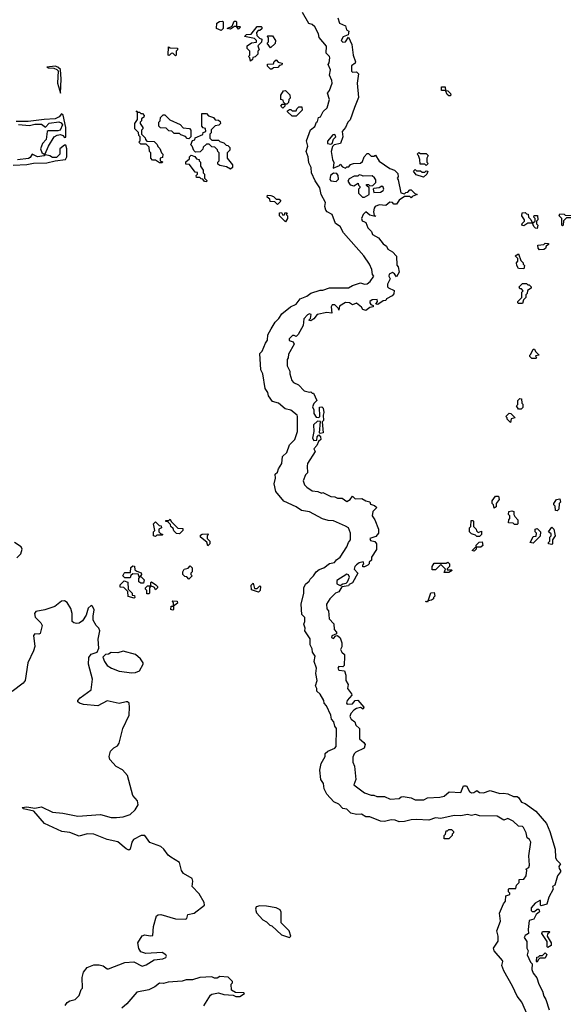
# Model space of a CAD drawing. Extents: x 2494118 to 2687960, y 757339 to 915227.
# Tile 145 of 256: x 2607021 to 2611080, y 811535 to 818890. Entities that reach past the tile are written whole.
import ezdxf

# ---------------------------------------------------------------- set-up
doc = ezdxf.new("R2010")
doc.units = 0

msp = doc.modelspace()

# ---------------------------------------------------------------- linework, layer by layer
at = {"layer": '0CON20XD'}
for points in [[(2610815, 811447.8), (2610770.3, 811550.3), (2610735, 811595.7), (2610701.6, 811671.6), (2610636.9, 811785), (2610622, 811825), (2610629.2, 811855), (2610625, 811863.3), (2610564.2, 811934.2), (2610560, 811955), (2610593, 812007), (2610594, 812045), (2610583.8, 812085), (2610610, 812155), (2610603.8, 812215), (2610632.5, 812285), (2610647.5, 812305), (2610650, 812345), (2610680, 812355), (2610680, 812365), (2610670, 812375), (2610670, 812395), (2610675, 812400), (2610725, 812400), (2610730, 812425), (2610750, 812445), (2610751.7, 812468.3), (2610785, 812470), (2610802.5, 812495), (2610807.5, 812537.5), (2610800, 812545), (2610823, 812557), (2610828.8, 812575), (2610822.5, 812645), (2610836.9, 812745), (2610828.8, 812765), (2610809.3, 812779.3), (2610802, 812815), (2610782.5, 812855), (2610775, 812862.5), (2610746, 812866), (2610705, 812903.3), (2610665, 812923.8), (2610635, 812910), (2610585, 812940), (2610455, 812943.3), (2610425, 812954), (2610395, 812946), (2610365, 812954), (2610315, 812943.3), (2610265, 812946.2), (2610165, 812923.8), (2610125, 812928), (2610075, 812911.2), (2609985, 812915.6), (2609945, 812914), (2609895, 812900), (2609855, 812898.8), (2609825, 812911.2), (2609795, 812912), (2609745, 812900), (2609715, 812903.3), (2609635, 812934.3), (2609605, 812934.3), (2609572.5, 812955), (2609535, 812953.8), (2609493.6, 812963.6), (2609465, 812993.8), (2609435, 812997.5), (2609405, 813028.8), (2609367.7, 813047.7), (2609313.3, 813105), (2609293.6, 813143.6), (2609290, 813185), (2609268.8, 813215), (2609263, 813283), (2609273.3, 813335), (2609302.5, 813385), (2609301.7, 813408.3), (2609323, 813427), (2609375, 813447.5), (2609385, 813460), (2609386.2, 813595), (2609373.8, 813613.8), (2609366.7, 813645), (2609350, 813665), (2609343.3, 813695), (2609311.2, 813765), (2609293.8, 813785), (2609292, 813805), (2609265, 813852.5), (2609240, 813875), (2609240, 813895), (2609230, 813915), (2609242.5, 813955), (2609233.3, 814005), (2609236.7, 814045), (2609220, 814095), (2609226.2, 814135), (2609207.5, 814165), (2609205, 814190), (2609190.7, 814220.7), (2609190.7, 814240.7), (2609191.2, 814265), (2609150, 814325), (2609152.5, 814345), (2609143.3, 814375), (2609151.2, 814395), (2609151.2, 814425), (2609126.7, 814446.7), (2609122.5, 814525), (2609142.5, 814605), (2609143.3, 814645), (2609156.2, 814673.8), (2609182.5, 814695), (2609188.8, 814711.2), (2609213.8, 814735), (2609233.6, 814766.4), (2609256.1, 814783.9), (2609292.5, 814795), (2609335, 814826.7), (2609372.5, 814835), (2609385.9, 814854.1), (2609413.3, 814875), (2609465, 814952.5), (2609475.9, 814984.1), (2609491.2, 815005), (2609491.2, 815055), (2609475, 815093.8), (2609455, 815107.5), (2609365, 815147.5), (2609325, 815148), (2609281.9, 815161.9), (2609185, 815214), (2609124.1, 815224.1), (2609085, 815252), (2608994.4, 815294.4), (2608933.8, 815365), (2608921.7, 815421.7), (2608931.2, 815465), (2608927.5, 815495), (2608945, 815510), (2608953.3, 815535), (2608978, 815575), (2608983.8, 815626.2), (2609015, 815657.5), (2609036.2, 815713.8), (2609075.5, 815754.5), (2609094.2, 815815), (2609095.6, 815925), (2609092, 815935), (2609045, 815974.3), (2609004.2, 815984.2), (2608952.5, 816025), (2608908.8, 816038.8), (2608879.5, 816079.5), (2608874.2, 816105), (2608854.4, 816134.4), (2608836.7, 816245), (2608822.7, 816275), (2608814.2, 816395.8), (2608831.2, 816415), (2608855.8, 816474.2), (2608871.2, 816495), (2608873.3, 816535), (2608898.6, 816581.4), (2608928.8, 816631.2), (2608955, 816657.5), (2608977.5, 816692.5), (2609044.2, 816745.8), (2609085, 816766.2), (2609114.2, 816805.8), (2609165, 816826), (2609195, 816846.7), (2609265, 816870.8), (2609285, 816870), (2609335, 816886.7), (2609475, 816886.2), (2609506.1, 816903.9), (2609565, 816923.3), (2609595, 816914), (2609615, 816916.2), (2609638.8, 816935), (2609666.2, 816975), (2609656.2, 816986.2), (2609650, 817025), (2609632, 817065), (2609591.2, 817125), (2609438.8, 817298.8), (2609413.3, 817345), (2609378.3, 817368.3), (2609354.7, 817434.7), (2609316.7, 817455), (2609307.3, 817467.3), (2609298.6, 817495), (2609303.8, 817525), (2609271.3, 817585), (2609262.9, 817632.9), (2609226.2, 817686.2), (2609200, 817745), (2609197.8, 817785), (2609180, 817820), (2609174.4, 817864.4), (2609160, 817905), (2609173.3, 817945), (2609163.8, 817985), (2609191.7, 818068.3), (2609225, 818093.3), (2609236.7, 818123.3), (2609245, 818130), (2609251.7, 818158.3), (2609266.7, 818165), (2609286.4, 818203.6), (2609317.9, 818232.1), (2609334, 818295), (2609318.3, 818341.7), (2609335, 818360), (2609353.8, 818415), (2609351.2, 818435), (2609333.3, 818475), (2609340.8, 818515), (2609323.3, 818555), (2609332.3, 818567.7), (2609335.7, 818605), (2609333.8, 818615), (2609310.7, 818640.7), (2609311.7, 818691.7), (2609256.2, 818756.2), (2609251.2, 818785), (2609225, 818836.7), (2609205, 818853.8), (2609180.7, 818860.7), (2609132.7, 818942.7)], [(2608525, 818810), (2608490, 818825), (2608492.5, 818865), (2608513, 818877), (2608535, 818880), (2608540, 818875), (2608540, 818825), (2608525, 818810)], [(2608655, 818820), (2608640, 818840), (2608625, 818840), (2608595, 818820), (2608570, 818825), (2608608.3, 818841.7), (2608621.7, 818878.3), (2608635, 818880), (2608640, 818875), (2608640, 818840), (2608665, 818840), (2608670, 818835), (2608655, 818820)], [(2608745, 818580), (2608740, 818605), (2608730, 818615), (2608740, 818625), (2608740, 818655), (2608720, 818675), (2608720, 818695), (2608753, 818717), (2608788.3, 818721.7), (2608790, 818735), (2608775, 818750), (2608700, 818765), (2608715, 818780), (2608748.3, 818781.7), (2608795, 818840), (2608825, 818840), (2608830, 818835), (2608828.3, 818821.7), (2608815, 818810), (2608801.7, 818808.3), (2608790, 818795), (2608791.7, 818771.7), (2608811.7, 818751.7), (2608830, 818745), (2608827, 818723), (2608800, 818695), (2608810, 818665), (2608800, 818655), (2608798.3, 818631.7), (2608778.3, 818611.7), (2608761.7, 818608.3), (2608758.3, 818591.7), (2608745, 818580)], [(2609396.7, 818905), (2609410, 818865), (2609453.8, 818843.8), (2609462.5, 818815), (2609477.5, 818805), (2609473.3, 818776.7), (2609437.5, 818762.5), (2609421.2, 818735), (2609435, 818721.4), (2609455, 818724.2), (2609475, 818760), (2609501.2, 818705), (2609510, 818625), (2609528.8, 818575), (2609525.7, 818564.3), (2609497.5, 818545), (2609497.5, 818505), (2609505, 818497.5), (2609535, 818500), (2609550, 818485), (2609541.2, 818415), (2609551.7, 818308.3), (2609520, 818235), (2609487.7, 818142.3), (2609471.2, 818125), (2609454.3, 818085.7), (2609430, 818055), (2609433.3, 818015), (2609417.5, 817965), (2609370, 817955), (2609356.7, 817943.3), (2609346.2, 817905), (2609356.7, 817845), (2609367, 817823), (2609361.7, 817781.7), (2609408.3, 817801.7), (2609415, 817810), (2609431.7, 817791.7), (2609455, 817780), (2609465, 817790), (2609478.3, 817791.7), (2609491.7, 817808.3), (2609513, 817817), (2609565, 817817.5), (2609580, 817830), (2609593.9, 817866.1), (2609615, 817890), (2609625, 817890), (2609645, 817870), (2609665, 817870), (2609677, 817877), (2609705, 817832.5), (2609785, 817777.5), (2609820, 817765), (2609845, 817740), (2609847.5, 817715), (2609840, 817705), (2609847.5, 817695), (2609866.2, 817596.2), (2609895, 817590), (2609905, 817600), (2609918.3, 817601.7), (2609935, 817620), (2609945, 817620), (2609971.7, 817591.7), (2609990, 817585), (2609951.7, 817568.3), (2609945, 817560), (2609935, 817570), (2609895, 817570), (2609855, 817542.5), (2609835, 817512.5), (2609815, 817512.5), (2609803.6, 817523.6), (2609785, 817526.7), (2609755, 817502.5), (2609705, 817506), (2609675.6, 817494.4), (2609666.8, 817483.2), (2609661.9, 817455), (2609667, 817427), (2609676.7, 817425), (2609675, 817420), (2609635, 817429.2), (2609605, 817453.8), (2609585.8, 817435), (2609574.2, 817405), (2609578.3, 817388.3), (2609595, 817380.8), (2609605.8, 817375), (2609620, 817335), (2609647.2, 817307.2), (2609655.8, 817285), (2609701.2, 817261.2), (2609734.5, 817214.5), (2609759.3, 817199.3), (2609770, 817175), (2609805, 817156.7), (2609833.6, 817123.6), (2609837.5, 817057.5), (2609847.5, 817045), (2609853.3, 817005), (2609835, 816970), (2609820.9, 816990.9), (2609805, 817001.4), (2609780, 816990), (2609776.7, 816975), (2609786.2, 816955), (2609766.7, 816915), (2609767.5, 816895), (2609776, 816886), (2609816.4, 816866.4), (2609815, 816842.5), (2609802, 816828), (2609760, 816805), (2609755, 816792.5), (2609735, 816790), (2609695, 816762.5), (2609680, 816765), (2609692.5, 816785), (2609690, 816800), (2609651.7, 816798.3), (2609636.7, 816785), (2609636.7, 816775), (2609643.6, 816763.6), (2609660, 816755), (2609660, 816745), (2609635, 816741.2), (2609605, 816718.8), (2609584.2, 816724.2), (2609573.6, 816743.6), (2609535, 816773.3), (2609505, 816760), (2609484.1, 816774.1), (2609455, 816777.1), (2609408.8, 816751.2), (2609405, 816720), (2609401.7, 816731.7), (2609375, 816758.8), (2609355, 816761.2), (2609347.1, 816745), (2609352.5, 816697.5), (2609315, 816701.8), (2609243.3, 816686.7), (2609217.5, 816655), (2609195, 816640), (2609180, 816645), (2609192.5, 816657.5), (2609198.3, 816688.3), (2609185, 816692.5), (2609170, 816685), (2609142.5, 816655), (2609136.7, 816605), (2609100.5, 816539.5), (2609085, 816522.5), (2609071.7, 816531.7), (2609058.3, 816531.7), (2609033, 816507), (2609033.6, 816493.6), (2609063.3, 816483.3), (2609070, 816465), (2609028.3, 816391.7), (2609026.4, 816363.6), (2609018.3, 816351.7), (2609017.5, 816305), (2609037.5, 816265), (2609037.5, 816245), (2609053.8, 816195), (2609065, 816180), (2609103.3, 816163.3), (2609145, 816118.8), (2609185, 816107.5), (2609195, 816110), (2609205, 816100), (2609215, 816100), (2609238.8, 816045), (2609217.7, 816022.3), (2609207, 815997), (2609216.4, 815976.4), (2609218.3, 815948.3), (2609235, 815920), (2609255, 815917.5), (2609262.5, 815925), (2609260, 815995), (2609277, 815997), (2609287.5, 815987.5), (2609292.5, 815955), (2609287.5, 815935), (2609290, 815895), (2609280, 815885), (2609287.5, 815805), (2609265, 815800), (2609260, 815805), (2609268.3, 815888.3), (2609245, 815890), (2609216.1, 815863.9), (2609217.5, 815815), (2609207.5, 815765), (2609217.5, 815747.5), (2609240, 815750), (2609242.5, 815775), (2609255, 815790), (2609267.5, 815775), (2609270, 815755), (2609251.7, 815738.3), (2609240.7, 815709.3), (2609217.5, 815685), (2609226.4, 815663.6), (2609171.2, 815575), (2609166.7, 815555), (2609170, 815505), (2609155, 815490), (2609137.5, 815445), (2609147.5, 815415), (2609165, 815397.5), (2609205, 815370), (2609246.7, 815366.7), (2609273.6, 815353.6), (2609285, 815357.5), (2609345, 815328.8), (2609375, 815326.2), (2609395, 815316.2), (2609430, 815315), (2609465, 815290.8), (2609487.5, 815305), (2609505, 815330), (2609525, 815310), (2609575, 815313.8), (2609605, 815296.2), (2609635, 815287.5), (2609640, 815270), (2609670.7, 815260.7), (2609686.7, 815245), (2609657.5, 815215), (2609652.5, 815185), (2609673.6, 815153.6), (2609700, 815085), (2609700, 815055), (2609681.2, 815028.8), (2609636.7, 815015), (2609640, 815000), (2609672, 814992), (2609686.2, 814975), (2609686.4, 814933.6), (2609647.5, 814875), (2609647, 814853), (2609631.7, 814838.3), (2609630, 814825), (2609620, 814815), (2609595, 814802.5), (2609583, 814803), (2609583, 814817), (2609590, 814825), (2609585, 814840), (2609555, 814832.5), (2609535, 814817.5), (2609522.5, 814805), (2609517.5, 814785), (2609546.7, 814755), (2609506.1, 814683.9), (2609480, 814670), (2609475, 814660), (2609427.5, 814652.5), (2609403.3, 814616.7), (2609380, 814605), (2609337, 814563), (2609311.2, 814525), (2609315, 814490), (2609327.5, 814475), (2609331.2, 814415), (2609366.1, 814376.1), (2609370, 814335), (2609387.5, 814315), (2609387.5, 814302.5), (2609351.7, 814288.3), (2609350, 814275), (2609365, 814267.5), (2609381.7, 814288.3), (2609395, 814290), (2609413, 814273), (2609427.5, 814235), (2609427.5, 814205), (2609417.5, 814185), (2609427.5, 814165), (2609447.5, 814147.5), (2609447.5, 814135)], [(2608895, 818680), (2608870, 818715), (2608880, 818725), (2608880, 818755), (2608870, 818765), (2608875, 818770), (2608908.3, 818768.3), (2608930, 818735), (2608928.3, 818711.7), (2608895, 818680)], [(2608185, 818620), (2608165, 818640), (2608151.7, 818638.3), (2608137, 818623), (2608130, 818625), (2608131.7, 818688.3), (2608145, 818680), (2608198.3, 818678.3), (2608200, 818665), (2608190, 818655), (2608190, 818625), (2608185, 818620)], [(2607325, 818340), (2607330.8, 818445), (2607325, 818516.7), (2607306.7, 818535), (2607285, 818542), (2607223.9, 818536.1), (2607235, 818530), (2607275, 818528.8), (2607298.6, 818518.6), (2607307.3, 818507.3), (2607303.3, 818415), (2607325, 818340)], [(2608905, 818520), (2608895, 818520), (2608871.7, 818541.7), (2608871.7, 818558.3), (2608915, 818560), (2608921.7, 818578.3), (2608935, 818590), (2608951.7, 818571.7), (2608980, 818565), (2608978.3, 818551.7), (2608961.7, 818548.3), (2608948.3, 818531.7), (2608915, 818530), (2608905, 818520)], [(2608985, 818230), (2608970, 818245), (2608981.7, 818258.3), (2609000, 818260), (2609000, 818265), (2608990, 818275), (2608988.3, 818288.3), (2608970, 818295), (2608970, 818325), (2608991.7, 818358.3), (2609005, 818360), (2609038.3, 818328.3), (2609040, 818305), (2609030, 818295), (2609028.3, 818271.7), (2609015, 818260), (2609000, 818260), (2609000, 818245), (2608985, 818230)], [(2610235, 818320), (2610225, 818320), (2610211.7, 818331.7), (2610200, 818360), (2610171.7, 818361.7), (2610171.7, 818388.3), (2610198.3, 818388.3), (2610200, 818360), (2610218.3, 818358.3), (2610238.3, 818338.3), (2610240, 818325), (2610235, 818320)], [(2607011.7, 818108.3), (2607095, 818098.8), (2607135, 818108.6), (2607185, 818110), (2607215, 818087.5), (2607242.2, 818117.8), (2607313.2, 818126.8), (2607330.2, 818120.2), (2607340.6, 818105), (2607324, 818066), (2607305, 818060), (2607235, 818060), (2607226.2, 818053.8), (2607218.1, 817995), (2607192, 817965), (2607177.5, 817925), (2607187, 817897), (2607198.3, 817888.3), (2607211.7, 817888.3), (2607236, 817945), (2607277.5, 818015), (2607302, 818028), (2607325, 818031.2), (2607344.1, 818024.1), (2607355, 818010), (2607365, 818012.5), (2607365.8, 818085), (2607345, 818176), (2607334.1, 818185.9), (2607316.5, 818163.5), (2607285, 818149.4), (2607204.5, 818145.5), (2607085, 818128.9), (2606995, 818130)], [(2608085, 817820), (2608065, 817820), (2608035, 817840), (2608011.7, 817841.7), (2608000, 817855), (2608000, 817895), (2607990, 817905), (2607988.3, 817938.3), (2607965, 817960), (2607925, 817960), (2607910, 817975), (2607920, 817985), (2607920, 818015), (2607910, 818025), (2607908.3, 818048.3), (2607880, 818075), (2607880, 818115), (2607900, 818145), (2607900, 818200), (2607890, 818205), (2607895, 818210), (2607900, 818200), (2607915, 818200), (2607925, 818190), (2607938.3, 818188.3), (2607950, 818175), (2607948.3, 818161.7), (2607931.7, 818148.3), (2607930, 818135), (2607920, 818125), (2607920, 818115), (2607940, 818085), (2607940, 818075), (2607930, 818065), (2607930, 818035), (2607958.3, 818008.3), (2607960, 817995), (2607971.7, 817981.7), (2608025, 817980), (2608048.3, 817958.3), (2608051.7, 817941.7), (2608068.3, 817928.3), (2608080, 817895), (2608090, 817885), (2608088.3, 817861.7), (2608070, 817855), (2608070, 817835), (2608088.3, 817828.3), (2608085, 817820)], [(2608285, 818000), (2608271.7, 818001.7), (2608258.3, 818018.3), (2608225, 818030), (2608215, 818040), (2608175, 818040), (2608158.3, 818058.3), (2608135, 818060), (2608115, 818080), (2608071.7, 818081.7), (2608060, 818095), (2608060, 818125), (2608070, 818135), (2608071.7, 818158.3), (2608091.7, 818178.3), (2608105, 818180), (2608141.7, 818141.7), (2608218.3, 818108.3), (2608241.7, 818081.7), (2608288.3, 818078.3), (2608300, 818065), (2608300, 818015), (2608285, 818000)], [(2608595, 817773.3), (2608565, 817790), (2608515, 817800), (2608501.7, 817811.7), (2608500, 817825), (2608510, 817835), (2608510, 817895), (2608500, 817905), (2608498.3, 817918.3), (2608478.3, 817938.3), (2608455, 817940), (2608435, 817960), (2608415, 817960), (2608391.7, 817938.3), (2608388.3, 817921.7), (2608368.3, 817901.7), (2608335, 817900), (2608321.7, 817911.7), (2608310, 817945), (2608300, 817955), (2608311.7, 817988.3), (2608328.3, 817991.7), (2608331.7, 818008.3), (2608388.3, 818031.7), (2608391.7, 818048.3), (2608410, 818055), (2608408.3, 818078.3), (2608391.7, 818081.7), (2608380, 818095), (2608381.7, 818188.3), (2608415, 818190), (2608431.7, 818171.7), (2608468.3, 818158.3), (2608481.7, 818141.7), (2608505, 818140), (2608518.3, 818128.3), (2608520, 818115), (2608508.3, 818101.7), (2608481.7, 818098.3), (2608451.7, 818068.3), (2608450, 818045), (2608440, 818035), (2608440, 818005), (2608455, 817990), (2608505, 817990), (2608515, 817980), (2608545, 817970), (2608561.7, 817951.7), (2608575, 817950), (2608590, 817935), (2608590, 817915), (2608570, 817895), (2608570, 817855), (2608610, 817805), (2608610, 817785), (2608595, 817773.3)], [(2609085, 818170), (2609055, 818170), (2609021.7, 818201.7), (2609021.7, 818208.3), (2609035, 818220), (2609045, 818220), (2609055, 818210), (2609085, 818210), (2609090, 818225), (2609105, 818240), (2609128.3, 818238.3), (2609130, 818215), (2609085, 818170)], [(2609345, 817960), (2609353.6, 817966.4), (2609363.3, 817996.7), (2609382.5, 818015), (2609375, 818032.5), (2609360, 818030), (2609318.3, 817981.7), (2609320, 817965), (2609345, 817960)], [(2606973, 817803), (2607075, 817808.9), (2607125, 817818.8), (2607225, 817820), (2607285, 817836), (2607363.3, 817845), (2607372, 817865), (2607374.2, 817925), (2607365, 817953.3), (2607355, 817953.8), (2607320, 817925), (2607320, 817885), (2607295, 817861.2), (2607265, 817860), (2607245, 817874), (2607215, 817880), (2607205, 817873.3), (2607155, 817866.2), (2607115, 817886.7), (2607099.1, 817860.9), (2607086.8, 817853.2), (2607003.6, 817843.6)], [(2608415, 817680), (2608401.7, 817681.7), (2608388.3, 817698.3), (2608375, 817700), (2608365, 817710), (2608341.7, 817711.7), (2608340, 817725), (2608350, 817735), (2608348.3, 817748.3), (2608331.7, 817751.7), (2608288.3, 817808.3), (2608261.7, 817811.7), (2608261.7, 817828.3), (2608288.3, 817851.7), (2608290, 817865), (2608301.7, 817878.3), (2608328.3, 817868.3), (2608341.7, 817851.7), (2608360, 817845), (2608360, 817835), (2608370, 817825), (2608370, 817795), (2608390, 817765), (2608390, 817745), (2608400, 817735), (2608400, 817705), (2608418.3, 817688.3), (2608415, 817680)], [(2610055, 817800), (2610045, 817810), (2610011.7, 817811.7), (2610010, 817845), (2610000, 817875), (2609990, 817885), (2610001.7, 817898.3), (2610015, 817890), (2610055, 817890), (2610070, 817875), (2610060, 817855), (2610060, 817825), (2610070, 817815), (2610055, 817800)], [(2609385, 817682.5), (2609401.7, 817698.3), (2609400, 817725), (2609390, 817740), (2609365, 817744), (2609341.4, 817725), (2609336.7, 817696.7), (2609345, 817687.5), (2609385, 817682.5)], [(2609595, 817563.3), (2609630, 817585), (2609630, 817635), (2609611.7, 817651.7), (2609611.7, 817658.3), (2609625, 817660), (2609635, 817650), (2609658.3, 817651.7), (2609680, 817675), (2609680, 817695), (2609669.5, 817709.5), (2609653.8, 817723.8), (2609585, 817720), (2609577, 817727), (2609555, 817730), (2609545, 817720), (2609518.3, 817721.7), (2609480, 817700), (2609470, 817685), (2609487.5, 817657.5), (2609515, 817650), (2609548.3, 817668.3), (2609550, 817655), (2609560, 817645), (2609560, 817635), (2609550, 817625), (2609550, 817595), (2609580, 817565), (2609595, 817563.3)], [(2610035, 817712.5), (2609981.7, 817731.7), (2609961.7, 817758.3), (2609975, 817770), (2609985, 817760), (2610015, 817760), (2610025, 817750), (2610045, 817750), (2610055, 817760), (2610068.3, 817758.3), (2610060, 817735), (2610035, 817712.5)], [(2609665, 817600), (2609715, 817602), (2609735, 817613.3), (2609738.8, 817625), (2609735, 817640), (2609725, 817647.5), (2609705, 817633.3), (2609665, 817630), (2609660, 817625), (2609665, 817600)], [(2608945, 817510), (2608925, 817530), (2608891.7, 817531.7), (2608888.3, 817548.3), (2608870, 817565), (2608871.7, 817578.3), (2608897.5, 817577.5), (2608915, 817570), (2608935, 817550), (2608958.3, 817548.3), (2608970, 817535), (2608945, 817510)], [(2609005, 817380), (2608960, 817425), (2608961.7, 817448.3), (2608975, 817450), (2608985, 817430), (2608998.3, 817431.7), (2609001.7, 817448.3), (2609018.3, 817448.3), (2609010, 817435), (2609020, 817425), (2609020, 817405), (2609005, 817380)], [(2610885, 817330), (2610871.7, 817331.7), (2610860, 817345), (2610850, 817370), (2610815, 817370), (2610785, 817350), (2610770, 817355), (2610771.7, 817368.3), (2610790, 817385), (2610790, 817395), (2610770, 817425), (2610771.7, 817448.3), (2610795, 817450), (2610805, 817440), (2610818.3, 817438.3), (2610820, 817415), (2610838.3, 817398.3), (2610850, 817370), (2610870, 817385), (2610870, 817405), (2610860, 817415), (2610861.7, 817428.3), (2610888.3, 817428.3), (2610890, 817395), (2610880, 817385), (2610880, 817365), (2610890, 817355), (2610885, 817330)], [(2611075, 817350), (2611070, 817355), (2611070, 817405), (2611050, 817425), (2611055, 817440), (2611087, 817437), (2611095, 817430), (2611148.3, 817428.3), (2611150, 817415), (2611145, 817410), (2611105, 817410), (2611081.7, 817388.3), (2611080, 817355), (2611075, 817350)], [(2610901.7, 817171.7), (2610893, 817183), (2610890, 817205), (2610935, 817210), (2610945, 817220), (2610968.3, 817218.3), (2610968.3, 817211.7), (2610951.7, 817198.3), (2610948.3, 817181.7), (2610935, 817172.5), (2610901.7, 817171.7)], [(2610785, 817030), (2610745, 817032.5), (2610733, 817053), (2610730, 817075), (2610740, 817085), (2610740, 817105), (2610720, 817125), (2610745, 817140), (2610761.7, 817091.7), (2610780, 817075), (2610780, 817065), (2610790, 817055), (2610785, 817030)], [(2610775, 816770), (2610745, 816770), (2610740, 816775), (2610740, 816785), (2610770, 816815), (2610770, 816855), (2610780, 816865), (2610768.3, 816878.3), (2610755, 816880), (2610750, 816895), (2610775, 816920), (2610805, 816920), (2610815, 816910), (2610825, 816910), (2610840, 816895), (2610840, 816885), (2610811.7, 816868.3), (2610810, 816845), (2610800, 816835), (2610800, 816815), (2610781.7, 816798.3), (2610775, 816770)], [(2610875, 816360), (2610845, 816360), (2610830, 816375), (2610830, 816385), (2610838.3, 816391.7), (2610855, 816430), (2610865, 816430), (2610871.7, 816411.7), (2610900, 816385), (2610871.7, 816378.3), (2610880, 816365), (2610875, 816360)], [(2610765, 815980), (2610745, 815980), (2610730, 816005), (2610740, 816015), (2610740, 816045), (2610755, 816060), (2610768.3, 816058.3), (2610770, 816025), (2610777.5, 816017.5), (2610777.5, 815992.5), (2610765, 815980)], [(2610685, 815880), (2610660, 815905), (2610660, 815915), (2610650, 815925), (2610675, 815950), (2610688.3, 815948.3), (2610720, 815915), (2610691.7, 815908.3), (2610685, 815880)], [(2610565, 815240), (2610560, 815265), (2610550, 815275), (2610550, 815295), (2610575, 815330), (2610595, 815330), (2610600, 815305), (2610580, 815275), (2610578.3, 815251.7), (2610565, 815240)], [(2611035, 815220), (2611023, 815223), (2611020, 815255), (2611010, 815265), (2611010, 815275), (2611030, 815305), (2611055, 815310), (2611060, 815285), (2611050, 815275), (2611047, 815233), (2611035, 815220)], [(2608215, 815050), (2608191.7, 815051.7), (2608171.7, 815071.7), (2608168.3, 815088.3), (2608150, 815105), (2608148.3, 815118.3), (2608128.3, 815138.3), (2608111.7, 815141.7), (2608111.7, 815148.3), (2608135, 815150), (2608145, 815160), (2608151.7, 815141.7), (2608201.7, 815091.7), (2608238.3, 815088.3), (2608240, 815075), (2608215, 815050)], [(2610735, 815120), (2610715, 815120), (2610705, 815130), (2610671.7, 815131.7), (2610672.5, 815155), (2610680, 815165), (2610680, 815185), (2610670, 815195), (2610673, 815217), (2610695, 815220), (2610710, 815215), (2610710, 815195), (2610718.3, 815178.3), (2610740, 815155), (2610740, 815125), (2610735, 815120)], [(2608035, 815030), (2608020, 815035), (2608020, 815065), (2608030, 815075), (2608020, 815125), (2608035, 815140), (2608061.7, 815111.7), (2608078.3, 815108.3), (2608080, 815095), (2608060, 815085), (2608060, 815065), (2608071.7, 815051.7), (2608090, 815045), (2608085, 815040), (2608045, 815040), (2608035, 815030)], [(2610455, 815030), (2610435, 815030), (2610425, 815040), (2610395, 815050), (2610380, 815065), (2610380, 815095), (2610390, 815105), (2610391.7, 815148.3), (2610405, 815150), (2610410, 815145), (2610410, 815105), (2610430, 815085), (2610431.7, 815071.7), (2610445, 815060), (2610468.3, 815068.3), (2610470, 815045), (2610455, 815030)], [(2610855, 814980), (2610830, 814985), (2610838.3, 814991.7), (2610855, 815030), (2610878.3, 815031.7), (2610880, 815055), (2610870, 815065), (2610870, 815085), (2610885, 815090), (2610910, 815065), (2610907, 815033), (2610855, 814980)], [(2610995, 814970), (2610970, 814975), (2610970, 814985), (2610980, 814995), (2610980, 815025), (2610990, 815035), (2610988.3, 815048.3), (2610970, 815065), (2610995, 815100), (2611010, 815085), (2611020, 815035), (2611000, 815005), (2611000, 814975), (2610995, 814970)], [(2608425, 814960), (2608418.3, 814988.3), (2608370, 815025), (2608371.7, 815038.3), (2608383, 815047), (2608425, 815050), (2608430, 815045), (2608420, 815035), (2608420, 815015), (2608440, 814995), (2608440, 814975), (2608425, 814960)], [(2606998.9, 814871.1), (2607030, 814900), (2607040.6, 814935), (2607031.3, 814951.3), (2606982.5, 814985)], [(2610415, 814920), (2610400, 814925), (2610421.7, 814948.3), (2610430, 814950), (2610430, 814965), (2610451.7, 814988.3), (2610475, 814990), (2610478.3, 814961.7), (2610465, 814950), (2610430, 814950), (2610430, 814935), (2610415, 814920)], [(2607945, 814680), (2607925, 814680), (2607911.7, 814691.7), (2607910, 814715), (2607920, 814730), (2607911.7, 814731.7), (2607908.3, 814748.3), (2607865, 814750), (2607851.7, 814738.3), (2607845, 814720), (2607805, 814720), (2607792.5, 814735), (2607800, 814755), (2607805, 814760), (2607848.3, 814761.7), (2607851.7, 814798.3), (2607865, 814810), (2607878.3, 814808.3), (2607881.7, 814781.7), (2607895, 814770), (2607928.3, 814758.3), (2607930, 814745), (2607920, 814730), (2607928.3, 814728.3), (2607950, 814705), (2607945, 814680)], [(2608285, 814710), (2608268.3, 814728.3), (2608255, 814730), (2608240, 814745), (2608240, 814765), (2608250, 814785), (2608278.3, 814791.7), (2608295, 814810), (2608310, 814795), (2608310, 814765), (2608300, 814755), (2608300, 814745), (2608310, 814735), (2608285, 814710)], [(2610225, 814760), (2610191.7, 814761.7), (2610200, 814785), (2610165, 814820), (2610125, 814780), (2610101.7, 814781.7), (2610100, 814805), (2610115, 814830), (2610205, 814830), (2610217, 814837), (2610230, 814825), (2610230, 814805), (2610211.7, 814788.3), (2610211.7, 814781.7), (2610245, 814780), (2610250, 814775), (2610225, 814760)], [(2609415, 814662.5), (2609435, 814676.2), (2609460, 814680), (2609468.8, 814691.2), (2609482.5, 814725), (2609475, 814742.5), (2609465, 814747.5), (2609388.8, 814701.2), (2609390, 814675), (2609415, 814662.5)], [(2607875, 814570), (2607831.7, 814581.7), (2607828.3, 814618.3), (2607798.3, 814648.3), (2607771.7, 814651.7), (2607771.7, 814668.3), (2607801.7, 814698.3), (2607828.3, 814688.3), (2607830, 814635), (2607860, 814605), (2607861.7, 814591.7), (2607878.3, 814588.3), (2607880, 814575), (2607875, 814570)], [(2607985, 814600), (2607971.7, 814601.7), (2607970, 814625), (2607960, 814635), (2607960, 814645), (2607975, 814660), (2608000, 814660), (2608000, 814685), (2608005, 814690), (2608038.3, 814668.3), (2608050, 814655), (2608050, 814645), (2608035, 814630), (2608028.3, 814648.3), (2608000, 814660), (2607990, 814645), (2607990, 814605), (2607985, 814600)], [(2608805, 814612.5), (2608751.7, 814631.7), (2608750, 814665), (2608765, 814680), (2608775, 814640), (2608795, 814640), (2608815, 814660), (2608820, 814655), (2608817.5, 814625), (2608805, 814612.5)], [(2610065, 814540), (2610050, 814545), (2610070, 814550), (2610091.7, 814608.3), (2610115, 814610), (2610120, 814585), (2610110, 814575), (2610110, 814565), (2610097, 814553), (2610070, 814550), (2610065, 814540)], [(2607604.6, 813765.4), (2607497.5, 813775), (2607466.7, 813785), (2607456.2, 813795), (2607456.2, 813805), (2607472, 813825), (2607555.7, 813885), (2607563.8, 813965), (2607535.8, 814075), (2607537.5, 814125), (2607555, 814150), (2607600, 814165), (2607612.5, 814195), (2607607, 814263), (2607620, 814325), (2607613.3, 814345), (2607593.3, 814365), (2607570, 814405), (2607568.8, 814435), (2607578.3, 814481.7), (2607565, 814510), (2607555, 814514), (2607532.5, 814495), (2607517.1, 814442.9), (2607489.8, 814400.2), (2607465, 814382.9), (2607445, 814379.4), (2607424.6, 814384.6), (2607412, 814395), (2607413.8, 814455), (2607402.3, 814492.3), (2607375, 814536.7), (2607355, 814550), (2607333.9, 814546.1), (2607282.6, 814507.4), (2607207.9, 814482.1), (2607141.5, 814468.5), (2607130.8, 814455), (2607137, 814427), (2607180, 814385), (2607189.1, 814365), (2607173.1, 814305), (2607165, 814299.6), (2607135, 814301.8), (2607125, 814288.8), (2607133, 814207), (2607124.3, 814175), (2607082.1, 814085), (2607062.5, 813955), (2607046.2, 813935), (2606965, 813871.2)], [(2608165, 814480), (2608150, 814485), (2608151.7, 814508.3), (2608170, 814510), (2608170, 814535), (2608160, 814545), (2608165, 814550), (2608197, 814547), (2608198.3, 814531.7), (2608170, 814510), (2608170, 814485), (2608165, 814480)], [(2607858.8, 814011.2), (2607885, 814013.5), (2607916.2, 814025), (2607942.5, 814075), (2607942.5, 814085), (2607922.5, 814115), (2607885, 814147.5), (2607795, 814172.5), (2607755, 814160), (2607705, 814162.5), (2607685, 814150), (2607661.7, 814148.3), (2607643, 814127), (2607653.3, 814095), (2607674, 814065), (2607707.5, 814045), (2607763, 814023), (2607858.8, 814011.2)], [(2609447.5, 814135), (2609443.9, 814066.1), (2609433.3, 814056.7), (2609405, 814058), (2609396.2, 814045), (2609405, 814030), (2609447, 814027), (2609457, 813993), (2609457.5, 813955), (2609473.3, 813925), (2609468, 813895), (2609497.5, 813855), (2609500, 813845), (2609466, 813805), (2609462.5, 813785), (2609467.5, 813777.5), (2609505, 813778.8), (2609526.2, 813803.8), (2609545, 813806.2), (2609590, 813755), (2609585, 813740), (2609565, 813751.2), (2609535, 813744.5), (2609516.7, 813733.3), (2609492.8, 813707.2), (2609485.7, 813685), (2609495.5, 813665.5), (2609523.3, 813645), (2609530.6, 813620.6), (2609557.5, 813595), (2609558.3, 813518.3), (2609591.2, 813491.2), (2609600, 813475), (2609592.3, 813447.7), (2609530.7, 813419.3), (2609517.5, 813405), (2609508.3, 813381.7), (2609507.5, 813345), (2609520, 813315), (2609530, 813215), (2609516.7, 813175), (2609595, 813113.8), (2609645, 813097.5), (2609665, 813097.5), (2609686.7, 813086.7), (2609745, 813087.5), (2609787, 813067), (2609855, 813073.3), (2609870, 813085), (2609885, 813087.5), (2609945, 813076.7), (2609973.5, 813063.5), (2610005, 813062.2), (2610037.5, 813062.5), (2610065, 813076.2), (2610158.8, 813081.2), (2610189.4, 813090.6), (2610227.5, 813122.5), (2610314, 813116), (2610335, 813167.5), (2610356.4, 813166.4), (2610378.6, 813125), (2610395, 813115.6), (2610412.1, 813117.9), (2610435, 813132.5), (2610455, 813117.5), (2610484.2, 813115.8), (2610535, 813133.3), (2610605, 813110), (2610633, 813113), (2610665, 813107.5), (2610708.3, 813088.3), (2610735, 813086.7), (2610745, 813080), (2610767.5, 813045), (2610795, 813036), (2610875, 812977.1), (2610954.2, 812885), (2610980, 812825), (2611018.2, 812695), (2611022.8, 812632.8), (2611030, 812615), (2611060, 812585), (2611047.5, 812565), (2611048.3, 812548.3), (2611060, 812535), (2611060, 812525), (2611036.7, 812495), (2611017.5, 812425), (2611000, 812415), (2611003.3, 812395), (2610972, 812335), (2610956.4, 812283.6), (2610915, 812270), (2610910, 812275), (2610910, 812310), (2610905, 812310), (2610870.7, 812289.3), (2610840, 812255), (2610840, 812235), (2610848.3, 812228.3), (2610865, 812227.5), (2610883.9, 812246.1), (2610896.7, 812246.7), (2610902.5, 812225), (2610877.5, 812205), (2610860, 812170), (2610825, 812160), (2610817.5, 812095), (2610820, 812065), (2610795, 812050), (2610788.8, 812035), (2610807.5, 812005), (2610806.7, 811955), (2610816.7, 811935), (2610810, 811905), (2610835, 811850), (2610847, 811837), (2610846, 811795), (2610855, 811767.5), (2610883.6, 811733.6), (2610896.4, 811686.4), (2610924, 811634), (2610934, 811595), (2610950, 811570), (2610974.4, 811494.4)], [(2607360, 811525), (2607375, 811547.5), (2607395, 811560), (2607435, 811570), (2607465, 811600), (2607480, 811645), (2607490, 811655), (2607487.5, 811735), (2607497.5, 811775), (2607525, 811810), (2607575, 811830), (2607615, 811830), (2607645, 811822.5), (2607675, 811800), (2607685, 811800), (2607807, 811847), (2607873, 811853), (2607935, 811820), (2607965, 811830), (2608025, 811866), (2608090, 811875), (2608112.5, 811885), (2608116.7, 811895), (2608111.2, 811905), (2608085, 811920.8), (2607964.1, 811914.1), (2607926.4, 811926.4), (2607910.7, 811950.7), (2607903.3, 811995), (2607935, 812046.7), (2607955, 812053.3), (2607995, 812046.7), (2608015, 812050), (2608021.2, 812115), (2608043.8, 812195), (2608055.7, 812204.3), (2608075, 812205.7), (2608184.5, 812174.5), (2608260, 812170), (2608270, 812175), (2608276.7, 812205), (2608325, 812216.9), (2608400, 812275), (2608399.2, 812295), (2608360.2, 812360.2), (2608307.9, 812415), (2608314.4, 812455), (2608308.6, 812475), (2608245, 812511.2), (2608228.9, 812535), (2608214.5, 812595), (2608149.5, 812635), (2608129.8, 812649.8), (2608096.7, 812695), (2608075, 812714), (2607994.1, 812744.1), (2607955, 812796.9), (2607927.5, 812795), (2607871.1, 812765), (2607857.5, 812745), (2607846.7, 812695), (2607835, 812685.7), (2607815, 812695.5), (2607755, 812748.8), (2607675, 812765.4), (2607575, 812805.3), (2607525, 812808.2), (2607465, 812790.4), (2607395, 812818.2), (2607335, 812825.7), (2607205.7, 812885), (2607126.9, 812976.9), (2607050, 812995), (2607040, 813005), (2607075, 813010), (2607135, 813001.2), (2607185, 813009.2), (2607265, 812971.1), (2607342.5, 812962.5), (2607455, 812941.5), (2607625, 812953.8), (2607705, 812931.2), (2607745, 812929.6), (2607795, 812935.4), (2607845, 812953.3), (2607882.8, 812987.2), (2607905.8, 813025), (2607900, 813055), (2607865.8, 813095), (2607826.9, 813245), (2607787.6, 813287.6), (2607741.1, 813311.1), (2607694.2, 813364.2), (2607688, 813385), (2607700, 813425), (2607725, 813450), (2607751.2, 813465), (2607764.3, 813485.7), (2607790.8, 813595), (2607837.5, 813695), (2607842, 813755), (2607838, 813785), (2607826.7, 813795), (2607815, 813795.7), (2607765, 813782.5), (2607675, 813801.5), (2607604.6, 813765.4)], [(2610225, 812770), (2610191.7, 812771.7), (2610190, 812795), (2610200, 812805), (2610205, 812830), (2610215, 812830), (2610225, 812840), (2610245, 812840), (2610260, 812825), (2610260, 812815), (2610250, 812805), (2610250, 812795), (2610225, 812770)], [(2609035, 812033.8), (2609046.7, 812045), (2609033.8, 812085), (2608973.8, 812143.8), (2608974.1, 812224.1), (2608965, 812241.2), (2608935.5, 812255.5), (2608865, 812266.9), (2608815, 812270), (2608787, 812263), (2608782.5, 812245), (2608789.3, 812219.3), (2608837, 812167), (2608865, 812150), (2608890, 812125), (2608905, 812120), (2608975, 812053.3), (2609035, 812033.8)], [(2610965, 811960), (2610960, 811965), (2610960, 812005), (2610920, 812065), (2610925, 812080), (2610975, 812080), (2610980, 812075), (2610961.7, 812058.3), (2610960, 812045), (2610990, 811995), (2610990, 811975), (2610965, 811960)], [(2610885, 811850), (2610880, 811855), (2610881.7, 811888.3), (2610895, 811890), (2610905, 811900), (2610925, 811900), (2610945, 811920), (2610958.3, 811908.3), (2610945, 811880), (2610905, 811880), (2610891.7, 811868.3), (2610885, 811850)], [(2608395, 811523.8), (2608445.7, 811604.3), (2608455, 811611.2), (2608505, 811620), (2608545, 811608.8), (2608615, 811603.3), (2608635, 811594), (2608665, 811594.2), (2608700, 811615), (2608695, 811620), (2608633, 811623), (2608601.7, 811641.7), (2608600, 811685), (2608610, 811695), (2608610, 811705), (2608577, 811737), (2608515, 811742.5), (2608495, 811730), (2608475, 811730), (2608455, 811740), (2608365, 811736), (2608311.7, 811718.3), (2608265, 811717.5), (2608235, 811707.5), (2608129.3, 811699.3), (2608095, 811690), (2608065, 811692.5), (2608030, 811665), (2607986.4, 811643.6), (2607895, 811625.6), (2607821.2, 811538.8), (2607783.1, 811506.9)]]:
    msp.add_lwpolyline(points, dxfattribs=at)

doc.saveas('drawing.dxf')
